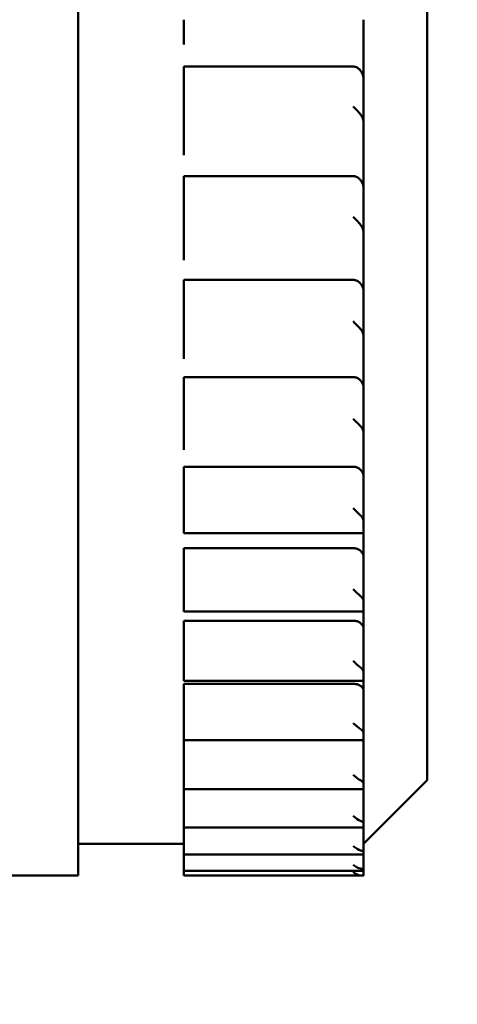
# Model space of a CAD drawing. Extents: x 2684 to 3039, y 582 to 1051.
# Tile 5 of 37: x 3010.45 to 3018.73, y 600.41 to 619.04. Entities that reach past the tile are written whole.
import ezdxf

# ---------------------------------------------------------------- set-up
doc = ezdxf.new("R2010")
doc.units = 0
doc.header["$LTSCALE"] = 2.5
doc.layers.add('Sketch Geometry(ISO)', color=7, linetype='Continuous', lineweight=50)
doc.layers.add('Visible Edges(ISO)', color=2, linetype='Continuous', lineweight=50)

msp = doc.modelspace()

# ---------------------------------------------------------------- linework, layer by layer
at = {"layer": 'Sketch Geometry(ISO)'}
msp.add_circle((2982.233, 639.023), 57.238, dxfattribs=at)
at = {"layer": 'Visible Edges(ISO)'}
for p, q in [((3011.557, 656.641), (3011.557, 602.85)), ((3018.157, 655.05), (3018.157, 604.65)), ((3013.557, 618.933), (3013.557, 619.038)), ((3016.957, 619.038), (3016.957, 618.933)), ((3013.557, 618.933), (3013.557, 618.669)), ((3016.957, 618.933), (3016.957, 618.669)), ((3013.557, 618.669), (3013.557, 618.569)), ((3016.957, 618.569), (3016.957, 618.669)), ((3016.957, 617.892), (3016.957, 618.569)), ((3013.557, 618.152), (3016.757, 618.152)), ((3013.557, 618.152), (3013.557, 617.399)), ((3016.957, 617.069), (3016.957, 617.892)), ((3013.557, 617.248), (3013.557, 617.399)), ((3013.557, 616.864), (3013.557, 617.248)), ((3016.957, 616.864), (3016.957, 617.069)), ((3013.557, 616.768), (3013.557, 616.864)), ((3013.557, 616.768), (3013.557, 616.565)), ((3016.957, 616.864), (3016.957, 616.768)), ((3016.957, 616.768), (3016.957, 616.565)), ((3013.557, 616.565), (3013.557, 616.475)), ((3016.957, 616.475), (3016.957, 616.565)), ((3016.957, 615.83), (3016.957, 616.475)), ((3013.557, 616.078), (3016.757, 616.078)), ((3013.557, 616.078), (3013.557, 615.307)), ((3016.957, 614.989), (3016.957, 615.83)), ((3013.557, 615.158), (3013.557, 615.307)), ((3013.557, 614.794), (3013.557, 615.158)), ((3016.957, 614.794), (3016.957, 614.989)), ((3013.557, 614.71), (3013.557, 614.794)), ((3013.557, 614.71), (3013.557, 614.568)), ((3016.957, 614.794), (3016.957, 614.71)), ((3016.957, 614.71), (3016.957, 614.568)), ((3013.557, 614.568), (3013.557, 614.488)), ((3016.957, 614.488), (3016.957, 614.568)), ((3016.957, 613.881), (3016.957, 614.488)), ((3013.557, 614.114), (3016.757, 614.114)), ((3013.557, 614.114), (3013.557, 613.332)), ((3016.957, 613.028), (3016.957, 613.881)), ((3013.557, 613.187), (3013.557, 613.332)), ((3013.557, 612.846), (3013.557, 613.187)), ((3016.957, 612.846), (3016.957, 613.028)), ((3013.557, 612.773), (3013.557, 612.846)), ((3016.957, 612.846), (3016.957, 612.773)), ((3013.557, 612.773), (3013.557, 612.694)), ((3013.557, 612.694), (3013.557, 612.625)), ((3016.957, 612.773), (3016.957, 612.694)), ((3016.957, 612.625), (3016.957, 612.694)), ((3016.957, 612.061), (3016.957, 612.625)), ((3013.557, 612.277), (3016.757, 612.277)), ((3013.557, 612.277), (3013.557, 611.491)), ((3016.957, 611.202), (3016.957, 612.061)), ((3013.557, 611.349), (3013.557, 611.491)), ((3013.557, 611.034), (3013.557, 611.349)), ((3016.957, 611.034), (3016.957, 611.202)), ((3013.557, 610.974), (3013.557, 611.034)), ((3013.557, 610.974), (3013.557, 610.958)), ((3013.557, 610.958), (3013.557, 610.901)), ((3016.957, 611.034), (3016.957, 610.974)), ((3016.957, 610.974), (3016.957, 610.958)), ((3016.957, 610.901), (3016.957, 610.958)), ((3016.957, 610.384), (3016.957, 610.901)), ((3013.557, 610.582), (3016.757, 610.582)), ((3013.557, 610.582), (3013.557, 609.797)), ((3016.957, 609.527), (3016.957, 610.384)), ((3013.557, 609.661), (3013.557, 609.797)), ((3013.557, 609.374), (3013.557, 609.661)), ((3016.957, 609.374), (3016.957, 609.527)), ((3013.557, 609.326), (3013.557, 609.374)), ((3016.957, 609.326), (3013.557, 609.326)), ((3016.957, 609.374), (3016.957, 609.326)), ((3016.957, 608.864), (3016.957, 609.326)), ((3013.557, 609.042), (3016.757, 609.042)), ((3013.557, 609.042), (3013.557, 608.265)), ((3016.957, 608.015), (3016.957, 608.864)), ((3013.557, 608.135), (3013.557, 608.265)), ((3013.557, 607.879), (3013.557, 608.135)), ((3016.957, 607.879), (3016.957, 608.015)), ((3013.557, 607.842), (3013.557, 607.879)), ((3016.957, 607.842), (3013.557, 607.842)), ((3016.957, 607.879), (3016.957, 607.842)), ((3016.957, 607.513), (3016.957, 607.842)), ((3013.557, 607.669), (3016.757, 607.669)), ((3013.557, 607.669), (3013.557, 606.906)), ((3016.957, 606.68), (3016.957, 607.513)), ((3013.557, 606.784), (3013.557, 606.906)), ((3013.557, 606.561), (3013.557, 606.784)), ((3016.957, 606.561), (3016.957, 606.68)), ((3013.557, 606.533), (3013.557, 606.561)), ((3016.957, 606.533), (3013.557, 606.533)), ((3016.957, 606.561), (3016.957, 606.533)), ((3016.957, 606.341), (3016.957, 606.533)), ((3013.557, 606.475), (3016.757, 606.475)), ((3013.557, 606.475), (3013.557, 605.732)), ((3016.957, 605.53), (3016.957, 606.341)), ((3013.557, 605.619), (3013.557, 605.732)), ((3013.557, 605.43), (3013.557, 605.619)), ((3013.557, 605.411), (3013.557, 605.43)), ((3013.557, 605.411), (3013.557, 604.753)), ((3016.957, 605.411), (3013.557, 605.411)), ((3016.957, 605.43), (3016.957, 605.53)), ((3016.957, 605.43), (3016.957, 605.411)), ((3016.957, 605.359), (3016.957, 605.411)), ((3016.957, 604.577), (3016.957, 605.359)), ((3013.557, 604.649), (3013.557, 604.753)), ((3013.557, 604.496), (3013.557, 604.649)), ((3018.157, 604.65), (3016.957, 603.45)), ((3013.557, 604.484), (3013.557, 604.496)), ((3013.557, 604.484), (3013.557, 603.975)), ((3016.957, 604.484), (3013.557, 604.484)), ((3016.957, 604.496), (3016.957, 604.577)), ((3016.957, 604.496), (3016.957, 604.484)), ((3016.957, 603.827), (3016.957, 604.484)), ((3013.557, 603.882), (3013.557, 603.975)), ((3013.557, 603.766), (3013.557, 603.882)), ((3013.557, 603.759), (3013.557, 603.766)), ((3013.557, 603.759), (3013.557, 603.406)), ((3016.957, 603.759), (3013.557, 603.759)), ((3016.957, 603.766), (3016.957, 603.827)), ((3016.957, 603.766), (3016.957, 603.759)), ((3016.957, 603.287), (3016.957, 603.759)), ((3011.557, 603.45), (3013.557, 603.45)), ((3013.557, 603.324), (3013.557, 603.406)), ((3013.557, 603.246), (3013.557, 603.324)), ((3013.557, 603.243), (3013.557, 603.246)), ((3013.557, 603.243), (3013.557, 603.05)), ((3016.957, 603.243), (3013.557, 603.243)), ((3016.957, 603.246), (3016.957, 603.287)), ((3016.957, 603.246), (3016.957, 603.243)), ((3016.957, 602.96), (3016.957, 603.243)), ((3013.557, 602.979), (3013.557, 603.05)), ((3013.557, 602.94), (3013.557, 602.979)), ((3013.557, 602.939), (3013.557, 602.94)), ((3013.557, 602.939), (3013.557, 602.909)), ((3016.957, 602.939), (3013.557, 602.939)), ((3016.957, 602.94), (3016.957, 602.96)), ((3016.957, 602.94), (3016.957, 602.939)), ((3016.957, 602.85), (3016.957, 602.939)), ((3004.157, 602.85), (3011.557, 602.85)), ((3013.557, 602.851), (3013.557, 602.909)), ((3013.557, 602.85), (3013.557, 602.851)), ((3016.957, 602.85), (3013.557, 602.85))]:
    msp.add_line(p, q, dxfattribs=at)
at = {"layer": 'Visible Edges(ISO)', "flags": 128}
for points in [[(3016.757, 618.152), (3016.772, 618.151), (3016.788, 618.149), (3016.803, 618.145), (3016.818, 618.139), (3016.832, 618.133), (3016.846, 618.124), (3016.859, 618.115), (3016.871, 618.105), (3016.882, 618.095), (3016.891, 618.084), (3016.9, 618.072), (3016.909, 618.06), (3016.917, 618.047), (3016.924, 618.034), (3016.93, 618.021), (3016.936, 618.007), (3016.941, 617.992), (3016.945, 617.978), (3016.949, 617.964), (3016.952, 617.949), (3016.954, 617.934), (3016.955, 617.92), (3016.956, 617.906), (3016.957, 617.892)], [(3016.897, 617.248), (3016.902, 617.241), (3016.906, 617.235), (3016.911, 617.228), (3016.915, 617.221), (3016.919, 617.214), (3016.923, 617.207), (3016.927, 617.2), (3016.93, 617.193), (3016.934, 617.185), (3016.937, 617.178), (3016.94, 617.17), (3016.942, 617.162), (3016.944, 617.155), (3016.947, 617.147), (3016.949, 617.139), (3016.95, 617.131), (3016.952, 617.123), (3016.953, 617.115), (3016.954, 617.107), (3016.955, 617.1), (3016.956, 617.092), (3016.956, 617.084), (3016.956, 617.077), (3016.957, 617.069)], [(3016.757, 616.078), (3016.772, 616.077), (3016.788, 616.075), (3016.803, 616.071), (3016.818, 616.066), (3016.832, 616.059), (3016.845, 616.052), (3016.858, 616.043), (3016.87, 616.034), (3016.881, 616.024), (3016.891, 616.013), (3016.9, 616.002), (3016.909, 615.991), (3016.916, 615.979), (3016.923, 615.966), (3016.93, 615.953), (3016.936, 615.94), (3016.941, 615.926), (3016.945, 615.913), (3016.949, 615.899), (3016.952, 615.885), (3016.954, 615.871), (3016.955, 615.857), (3016.956, 615.843), (3016.957, 615.83)], [(3016.897, 615.158), (3016.902, 615.152), (3016.906, 615.146), (3016.911, 615.14), (3016.915, 615.133), (3016.919, 615.126), (3016.923, 615.12), (3016.927, 615.113), (3016.93, 615.106), (3016.934, 615.099), (3016.937, 615.092), (3016.94, 615.084), (3016.942, 615.077), (3016.944, 615.07), (3016.947, 615.062), (3016.949, 615.055), (3016.95, 615.047), (3016.952, 615.04), (3016.953, 615.032), (3016.954, 615.025), (3016.955, 615.018), (3016.956, 615.01), (3016.956, 615.003), (3016.956, 614.996), (3016.957, 614.989)], [(3016.757, 614.114), (3016.772, 614.114), (3016.788, 614.111), (3016.803, 614.108), (3016.818, 614.103), (3016.832, 614.097), (3016.846, 614.089), (3016.859, 614.081), (3016.871, 614.072), (3016.882, 614.063), (3016.891, 614.053), (3016.9, 614.043), (3016.909, 614.032), (3016.917, 614.02), (3016.924, 614.009), (3016.93, 613.997), (3016.936, 613.984), (3016.941, 613.971), (3016.945, 613.958), (3016.949, 613.945), (3016.952, 613.932), (3016.954, 613.919), (3016.955, 613.907), (3016.956, 613.894), (3016.957, 613.881)], [(3016.897, 613.187), (3016.902, 613.181), (3016.906, 613.175), (3016.911, 613.169), (3016.915, 613.163), (3016.919, 613.157), (3016.923, 613.151), (3016.927, 613.144), (3016.93, 613.138), (3016.934, 613.131), (3016.937, 613.124), (3016.94, 613.117), (3016.942, 613.111), (3016.944, 613.104), (3016.947, 613.097), (3016.949, 613.09), (3016.95, 613.083), (3016.952, 613.076), (3016.953, 613.069), (3016.954, 613.062), (3016.955, 613.055), (3016.956, 613.048), (3016.956, 613.041), (3016.956, 613.034), (3016.957, 613.028)], [(3016.757, 612.277), (3016.772, 612.277), (3016.788, 612.275), (3016.803, 612.271), (3016.818, 612.267), (3016.832, 612.261), (3016.846, 612.254), (3016.859, 612.247), (3016.871, 612.238), (3016.882, 612.23), (3016.891, 612.221), (3016.9, 612.211), (3016.909, 612.201), (3016.917, 612.19), (3016.924, 612.179), (3016.93, 612.168), (3016.936, 612.156), (3016.941, 612.145), (3016.945, 612.133), (3016.949, 612.121), (3016.952, 612.109), (3016.954, 612.097), (3016.955, 612.085), (3016.956, 612.073), (3016.957, 612.061)], [(3016.897, 611.349), (3016.902, 611.344), (3016.906, 611.339), (3016.911, 611.333), (3016.915, 611.328), (3016.919, 611.322), (3016.923, 611.316), (3016.927, 611.31), (3016.93, 611.304), (3016.934, 611.298), (3016.937, 611.292), (3016.94, 611.285), (3016.942, 611.279), (3016.944, 611.273), (3016.947, 611.266), (3016.949, 611.26), (3016.95, 611.253), (3016.952, 611.247), (3016.953, 611.24), (3016.954, 611.234), (3016.955, 611.228), (3016.956, 611.221), (3016.956, 611.215), (3016.956, 611.209), (3016.957, 611.202)], [(3016.757, 610.582), (3016.772, 610.582), (3016.788, 610.58), (3016.803, 610.577), (3016.818, 610.573), (3016.832, 610.567), (3016.845, 610.561), (3016.858, 610.554), (3016.87, 610.547), (3016.881, 610.539), (3016.891, 610.53), (3016.9, 610.521), (3016.909, 610.512), (3016.916, 610.503), (3016.923, 610.493), (3016.93, 610.482), (3016.936, 610.472), (3016.941, 610.461), (3016.945, 610.45), (3016.949, 610.439), (3016.952, 610.428), (3016.954, 610.417), (3016.955, 610.406), (3016.956, 610.395), (3016.957, 610.384)], [(3016.897, 609.661), (3016.902, 609.656), (3016.906, 609.651), (3016.911, 609.646), (3016.915, 609.641), (3016.919, 609.636), (3016.923, 609.631), (3016.927, 609.625), (3016.93, 609.62), (3016.934, 609.614), (3016.937, 609.608), (3016.94, 609.603), (3016.942, 609.597), (3016.944, 609.591), (3016.947, 609.585), (3016.949, 609.579), (3016.95, 609.573), (3016.952, 609.568), (3016.953, 609.562), (3016.954, 609.556), (3016.955, 609.55), (3016.956, 609.544), (3016.956, 609.538), (3016.956, 609.533), (3016.957, 609.527)], [(3016.757, 609.042), (3016.772, 609.041), (3016.788, 609.04), (3016.803, 609.037), (3016.818, 609.033), (3016.832, 609.028), (3016.846, 609.023), (3016.859, 609.017), (3016.871, 609.01), (3016.882, 609.003), (3016.891, 608.995), (3016.9, 608.987), (3016.909, 608.979), (3016.917, 608.97), (3016.924, 608.961), (3016.93, 608.952), (3016.936, 608.942), (3016.941, 608.933), (3016.945, 608.923), (3016.949, 608.913), (3016.952, 608.903), (3016.954, 608.893), (3016.955, 608.883), (3016.956, 608.873), (3016.957, 608.864)], [(3016.897, 608.135), (3016.902, 608.131), (3016.906, 608.127), (3016.911, 608.122), (3016.915, 608.118), (3016.919, 608.113), (3016.923, 608.108), (3016.927, 608.103), (3016.93, 608.098), (3016.934, 608.093), (3016.937, 608.088), (3016.94, 608.083), (3016.942, 608.078), (3016.944, 608.073), (3016.947, 608.067), (3016.949, 608.062), (3016.95, 608.057), (3016.952, 608.052), (3016.953, 608.046), (3016.954, 608.041), (3016.955, 608.036), (3016.956, 608.031), (3016.956, 608.026), (3016.956, 608.021), (3016.957, 608.015)], [(3016.757, 607.669), (3016.772, 607.669), (3016.788, 607.667), (3016.803, 607.665), (3016.818, 607.662), (3016.832, 607.657), (3016.846, 607.652), (3016.859, 607.647), (3016.871, 607.641), (3016.882, 607.635), (3016.891, 607.628), (3016.9, 607.621), (3016.909, 607.614), (3016.917, 607.606), (3016.924, 607.598), (3016.93, 607.59), (3016.936, 607.582), (3016.941, 607.573), (3016.945, 607.564), (3016.949, 607.556), (3016.952, 607.547), (3016.954, 607.538), (3016.955, 607.529), (3016.956, 607.521), (3016.957, 607.513)], [(3016.897, 606.784), (3016.902, 606.781), (3016.906, 606.777), (3016.911, 606.773), (3016.915, 606.769), (3016.919, 606.765), (3016.923, 606.761), (3016.927, 606.756), (3016.93, 606.752), (3016.934, 606.748), (3016.937, 606.743), (3016.94, 606.739), (3016.942, 606.734), (3016.944, 606.73), (3016.947, 606.725), (3016.949, 606.72), (3016.95, 606.716), (3016.952, 606.711), (3016.953, 606.707), (3016.954, 606.702), (3016.955, 606.698), (3016.956, 606.693), (3016.956, 606.689), (3016.956, 606.684), (3016.957, 606.68)], [(3016.757, 606.475), (3016.772, 606.475), (3016.788, 606.473), (3016.803, 606.471), (3016.818, 606.469), (3016.832, 606.465), (3016.846, 606.461), (3016.859, 606.456), (3016.871, 606.451), (3016.882, 606.445), (3016.891, 606.44), (3016.9, 606.434), (3016.909, 606.428), (3016.917, 606.421), (3016.924, 606.414), (3016.93, 606.407), (3016.936, 606.4), (3016.941, 606.393), (3016.945, 606.385), (3016.949, 606.378), (3016.952, 606.37), (3016.954, 606.363), (3016.955, 606.356), (3016.956, 606.348), (3016.957, 606.341)], [(3016.897, 605.619), (3016.902, 605.616), (3016.906, 605.613), (3016.911, 605.609), (3016.915, 605.606), (3016.919, 605.602), (3016.923, 605.599), (3016.927, 605.595), (3016.93, 605.592), (3016.934, 605.588), (3016.937, 605.584), (3016.94, 605.58), (3016.942, 605.577), (3016.944, 605.573), (3016.947, 605.569), (3016.949, 605.565), (3016.95, 605.561), (3016.952, 605.557), (3016.953, 605.553), (3016.954, 605.549), (3016.955, 605.546), (3016.956, 605.542), (3016.956, 605.538), (3016.956, 605.534), (3016.957, 605.53)], [(3016.933, 605.411), (3016.935, 605.409), (3016.937, 605.407), (3016.938, 605.404), (3016.94, 605.402), (3016.942, 605.4), (3016.943, 605.398), (3016.945, 605.396), (3016.946, 605.394), (3016.947, 605.391), (3016.949, 605.389), (3016.95, 605.387), (3016.951, 605.385), (3016.952, 605.383), (3016.953, 605.38), (3016.953, 605.378), (3016.954, 605.376), (3016.955, 605.374), (3016.955, 605.372), (3016.956, 605.37), (3016.956, 605.367), (3016.956, 605.365), (3016.956, 605.363), (3016.957, 605.361), (3016.957, 605.359)], [(3016.897, 604.649), (3016.902, 604.646), (3016.906, 604.644), (3016.911, 604.641), (3016.915, 604.638), (3016.919, 604.635), (3016.923, 604.633), (3016.927, 604.63), (3016.93, 604.627), (3016.934, 604.624), (3016.937, 604.621), (3016.94, 604.617), (3016.942, 604.614), (3016.944, 604.611), (3016.947, 604.608), (3016.949, 604.605), (3016.95, 604.602), (3016.952, 604.599), (3016.953, 604.595), (3016.954, 604.592), (3016.955, 604.589), (3016.956, 604.586), (3016.956, 604.583), (3016.956, 604.58), (3016.957, 604.577)], [(3016.897, 603.882), (3016.902, 603.88), (3016.906, 603.878), (3016.911, 603.876), (3016.915, 603.874), (3016.919, 603.871), (3016.923, 603.869), (3016.927, 603.867), (3016.93, 603.865), (3016.934, 603.862), (3016.937, 603.86), (3016.94, 603.858), (3016.942, 603.855), (3016.944, 603.853), (3016.947, 603.851), (3016.949, 603.848), (3016.95, 603.846), (3016.952, 603.843), (3016.953, 603.841), (3016.954, 603.839), (3016.955, 603.836), (3016.956, 603.834), (3016.956, 603.832), (3016.956, 603.829), (3016.957, 603.827)], [(3016.897, 603.324), (3016.902, 603.322), (3016.906, 603.321), (3016.911, 603.319), (3016.915, 603.318), (3016.919, 603.317), (3016.923, 603.315), (3016.927, 603.314), (3016.93, 603.312), (3016.934, 603.31), (3016.937, 603.309), (3016.94, 603.307), (3016.942, 603.306), (3016.944, 603.304), (3016.947, 603.302), (3016.949, 603.301), (3016.95, 603.299), (3016.952, 603.298), (3016.953, 603.296), (3016.954, 603.294), (3016.955, 603.293), (3016.956, 603.291), (3016.956, 603.29), (3016.956, 603.288), (3016.957, 603.287)], [(3016.897, 602.979), (3016.902, 602.978), (3016.906, 602.978), (3016.911, 602.977), (3016.915, 602.976), (3016.919, 602.975), (3016.923, 602.975), (3016.927, 602.974), (3016.93, 602.973), (3016.934, 602.972), (3016.937, 602.971), (3016.94, 602.971), (3016.942, 602.97), (3016.944, 602.969), (3016.947, 602.968), (3016.949, 602.967), (3016.95, 602.966), (3016.952, 602.966), (3016.953, 602.965), (3016.954, 602.964), (3016.955, 602.963), (3016.956, 602.962), (3016.956, 602.961), (3016.956, 602.961), (3016.957, 602.96)], [(3016.897, 602.851), (3016.902, 602.851), (3016.906, 602.851), (3016.911, 602.851), (3016.915, 602.851), (3016.919, 602.85), (3016.923, 602.85), (3016.927, 602.85), (3016.93, 602.85), (3016.934, 602.85), (3016.937, 602.85), (3016.94, 602.85), (3016.942, 602.85), (3016.944, 602.85), (3016.947, 602.85), (3016.949, 602.85), (3016.95, 602.85), (3016.952, 602.85), (3016.953, 602.85), (3016.954, 602.85), (3016.955, 602.85), (3016.956, 602.85), (3016.956, 602.85), (3016.956, 602.85), (3016.957, 602.85)]]:
    msp.add_lwpolyline(points, dxfattribs=at)
at = {"layer": 'Visible Edges(ISO)'}
for centre, major_axis, ratio, start_param, end_param in [((3016.757, 617.341), (-0.198, 0.198), 0.146903, 4.080924, 4.858249), ((3016.757, 615.267), (-0.199, 0.199), 0.101324, 4.036044, 4.813369), ((3016.757, 613.31), (-0.2, 0.2), 0.056159, 3.991164, 4.768489), ((3016.757, 611.486), (-0.2, 0.2), 0.01122, 3.946284, 4.723609), ((3016.757, 609.811), (-0.2, 0.2), 0.033673, 1.604456, 2.381781), ((3016.757, 608.296), (-0.199, 0.199), 0.078702, 1.649336, 2.426661), ((3016.757, 606.955), (-0.198, 0.198), 0.12405, 1.694216, 2.471541), ((3016.757, 605.799), (-0.197, 0.197), 0.169907, 1.739096, 2.516421), ((3016.757, 604.836), (-0.195, 0.195), 0.216469, 1.783976, 2.561301), ((3016.757, 604.074), (-0.193, 0.193), 0.263945, 1.828856, 2.606181), ((3016.757, 603.52), (-0.191, 0.191), 0.31256, 1.873736, 2.65106), ((3016.757, 603.178), (-0.188, 0.188), 0.362559, 1.918616, 2.69594), ((3016.757, 603.051), (-0.185, 0.185), 0.414214, 1.963495, 2.74082)]:
    msp.add_ellipse(centre, major_axis=major_axis, ratio=ratio, start_param=start_param, end_param=end_param, dxfattribs=at)

doc.saveas('drawing.dxf')
